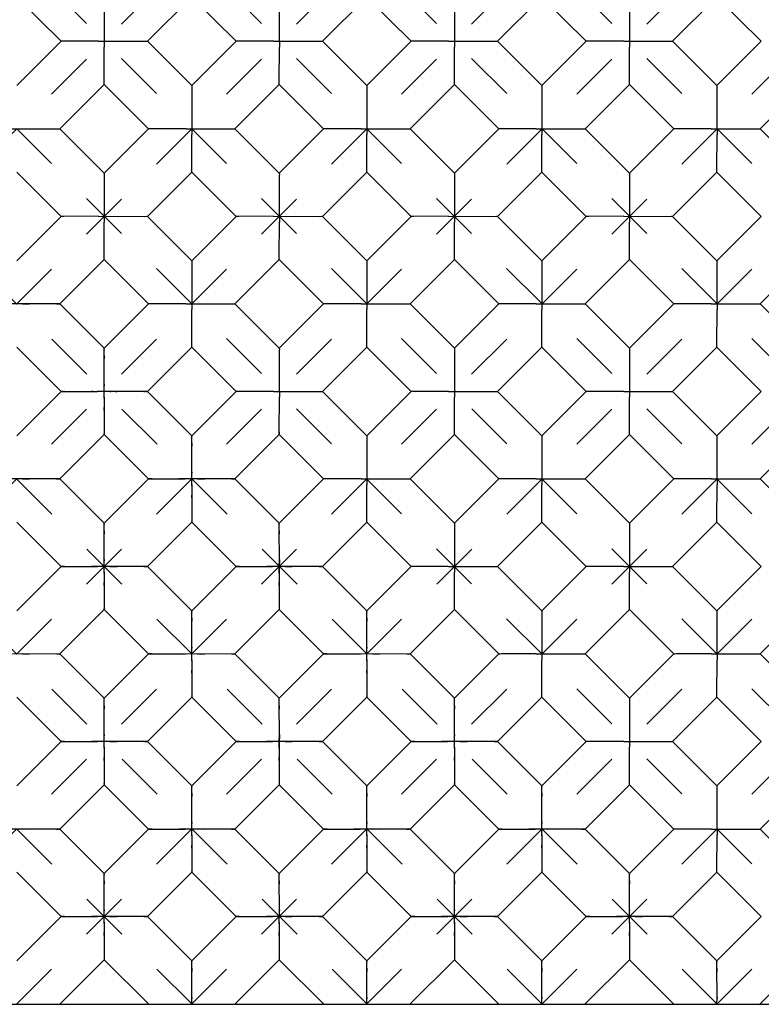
# Model space of a CAD drawing. Header units: inches. Extents: x 0 to 17, y 0 to 11.
# Tile 12 of 17: x 9.8 to 11.3, y 2.6 to 4.6. Entities that reach past the tile are written whole.
import ezdxf

# ---------------------------------------------------------------- set-up
doc = ezdxf.new("R2010")
doc.units = ezdxf.units.IN
doc.header["$LTSCALE"] = 0.935
doc.header["$MEASUREMENT"] = 0
doc.linetypes.add('HIDDEN', pattern=[0.2, 0.1, -0.1])
doc.layers.get('0').update_dxf_attribs({"linetype": 'CONTINUOUS'})
doc.layers.add('03___PRT_ALL_CURVES', color=7, linetype='CONTINUOUS')
doc.layers.add('DEFAULT_2', color=8, linetype='HIDDEN')

msp = doc.modelspace()

# ---------------------------------------------------------------- linework, layer by layer
at = {"color": 7, "linetype": 'Continuous'}
for p, q in [((9.9127, 4.5258), (9.8232, 4.6153)), ((10.1768, 4.6153), (10.0872, 4.5258)), ((10.2663, 4.5258), (10.1768, 4.6153)), ((10.5303, 4.6153), (10.4408, 4.5258)), ((10.6198, 4.5258), (10.5303, 4.6153)), ((10.8839, 4.6153), (10.7943, 4.5258)), ((10.9734, 4.5258), (10.8839, 4.6153)), ((11.2374, 4.6153), (11.1479, 4.5258)), ((11.3269, 4.5258), (11.2374, 4.6153)), ((9.8232, 4.4363), (9.9127, 4.5258)), ((9.9884, 4.5258), (9.9182, 4.5258)), ((9.9884, 4.5258), (10.0818, 4.5258)), ((10, 4.444), (10, 4.5142)), ((10.0872, 4.5258), (10.1768, 4.4363)), ((10.1768, 4.4363), (10.2663, 4.5258)), ((10.342, 4.5258), (10.2718, 4.5258)), ((10.342, 4.5258), (10.4353, 4.5258)), ((10.3535, 4.444), (10.3536, 4.5142)), ((10.4408, 4.5258), (10.5303, 4.4363)), ((10.5303, 4.4363), (10.6198, 4.5258)), ((10.6955, 4.5258), (10.6253, 4.5258)), ((10.6955, 4.5258), (10.7889, 4.5258)), ((10.7071, 4.444), (10.7071, 4.5142)), ((10.7943, 4.5258), (10.8839, 4.4363)), ((10.8839, 4.4363), (10.9734, 4.5258)), ((11.0491, 4.5258), (10.9789, 4.5258)), ((11.0491, 4.5258), (11.1424, 4.5258)), ((11.0606, 4.444), (11.0607, 4.5142)), ((11.1479, 4.5258), (11.2374, 4.4363)), ((11.2374, 4.4363), (11.3269, 4.5258)), ((10, 4.4385), (9.9105, 4.349)), ((10.0895, 4.349), (10, 4.4385)), ((10.3535, 4.4385), (10.264, 4.349)), ((10.4431, 4.349), (10.3535, 4.4385)), ((10.7071, 4.4385), (10.6176, 4.349)), ((10.7966, 4.349), (10.7071, 4.4385)), ((11.0606, 4.4385), (10.9711, 4.349)), ((11.1502, 4.349), (11.0606, 4.4385)), ((11.4142, 4.4385), (11.3247, 4.349)), ((9.8117, 4.3491), (9.905, 4.349)), ((9.9105, 4.349), (10, 4.2595)), ((10, 4.2595), (10.0895, 4.349)), ((10.1652, 4.3491), (10.095, 4.349)), ((10.1652, 4.3491), (10.2586, 4.349)), ((10.1768, 4.2672), (10.1768, 4.3375)), ((10.264, 4.349), (10.3535, 4.2595)), ((10.3535, 4.2595), (10.4431, 4.349)), ((10.5188, 4.3491), (10.4486, 4.349)), ((10.5188, 4.3491), (10.6121, 4.349)), ((10.5303, 4.2672), (10.5304, 4.3375)), ((10.6176, 4.349), (10.7071, 4.2595)), ((10.7071, 4.2595), (10.7966, 4.349)), ((10.8723, 4.3491), (10.8021, 4.349)), ((10.8723, 4.3491), (10.9657, 4.349)), ((10.8839, 4.2672), (10.8839, 4.3375)), ((10.9711, 4.349), (11.0606, 4.2595)), ((11.0606, 4.2595), (11.1502, 4.349)), ((11.2259, 4.3491), (11.1557, 4.349)), ((11.2259, 4.3491), (11.3192, 4.349)), ((11.2374, 4.2672), (11.2375, 4.3375)), ((11.3247, 4.349), (11.4519, 4.2218)), ((9.9127, 4.1722), (9.8232, 4.2618)), ((10.1768, 4.2618), (10.0872, 4.1722)), ((10.2663, 4.1722), (10.1768, 4.2618)), ((10.5303, 4.2618), (10.4408, 4.1722)), ((10.6198, 4.1722), (10.5303, 4.2618)), ((10.8839, 4.2618), (10.7943, 4.1722)), ((10.9734, 4.1722), (10.8839, 4.2618)), ((11.2374, 4.2618), (11.1479, 4.1722)), ((11.3269, 4.1722), (11.2374, 4.2618)), ((9.8232, 4.0827), (9.9127, 4.1722)), ((9.9884, 4.1723), (9.9182, 4.1722)), ((9.9884, 4.1723), (10.0818, 4.1722)), ((10, 4.0904), (10, 4.1607)), ((10.0872, 4.1722), (10.1768, 4.0827)), ((10.1768, 4.0827), (10.2663, 4.1722)), ((10.342, 4.1723), (10.2718, 4.1722)), ((10.342, 4.1723), (10.4353, 4.1722)), ((10.3535, 4.0904), (10.3536, 4.1607)), ((10.4408, 4.1722), (10.5303, 4.0827)), ((10.5303, 4.0827), (10.6198, 4.1722)), ((10.6955, 4.1723), (10.6253, 4.1722)), ((10.6955, 4.1723), (10.7889, 4.1722)), ((10.7071, 4.0904), (10.7071, 4.1607)), ((10.7943, 4.1722), (10.8839, 4.0827)), ((10.8839, 4.0827), (10.9734, 4.1722)), ((11.0491, 4.1723), (10.9789, 4.1722)), ((11.0491, 4.1723), (11.1424, 4.1722)), ((11.0606, 4.0904), (11.0607, 4.1607)), ((11.1479, 4.1722), (11.2374, 4.0827)), ((11.2374, 4.0827), (11.3269, 4.1722)), ((10, 4.085), (9.9105, 3.9955)), ((10.0895, 3.9955), (10, 4.085)), ((10.3535, 4.085), (10.264, 3.9955)), ((10.4431, 3.9955), (10.3535, 4.085)), ((10.7071, 4.085), (10.6176, 3.9955)), ((10.7966, 3.9955), (10.7071, 4.085)), ((11.0606, 4.085), (10.9711, 3.9955)), ((11.1502, 3.9955), (11.0606, 4.085)), ((11.4142, 4.085), (11.3247, 3.9955)), ((9.9105, 3.9955), (9.9083, 3.9955)), ((10, 3.9059), (9.9105, 3.9955)), ((10, 3.9059), (10.0895, 3.9955)), ((10.1652, 3.9955), (10.095, 3.9955)), ((10.1652, 3.9955), (10.2586, 3.9955)), ((10.1768, 3.9137), (10.1768, 3.9839)), ((10.264, 3.9955), (10.3535, 3.9059)), ((10.3535, 3.9059), (10.4431, 3.9955)), ((10.5188, 3.9955), (10.4486, 3.9955)), ((10.5188, 3.9955), (10.6121, 3.9955)), ((10.5303, 3.9137), (10.5304, 3.9839)), ((10.6176, 3.9955), (10.7071, 3.9059)), ((10.7071, 3.9059), (10.7966, 3.9955)), ((10.8723, 3.9955), (10.8021, 3.9955)), ((10.8723, 3.9955), (10.9657, 3.9955)), ((10.8839, 3.9137), (10.8839, 3.9839)), ((10.9711, 3.9955), (11.0606, 3.9059)), ((11.0606, 3.9059), (11.1502, 3.9955)), ((11.2259, 3.9955), (11.1557, 3.9955)), ((11.2259, 3.9955), (11.3192, 3.9955)), ((11.2374, 3.9137), (11.2375, 3.9839)), ((11.3247, 3.9955), (11.4519, 3.8682)), ((9.9127, 3.8187), (9.8232, 3.9082)), ((10.1768, 3.9082), (10.0872, 3.8187)), ((10.2663, 3.8187), (10.1768, 3.9082)), ((10.5303, 3.9082), (10.4408, 3.8187)), ((10.6198, 3.8187), (10.5303, 3.9082)), ((10.8839, 3.9082), (10.7943, 3.8187)), ((10.9734, 3.8187), (10.8839, 3.9082)), ((11.2374, 3.9082), (11.1479, 3.8187)), ((11.3269, 3.8187), (11.2374, 3.9082)), ((10, 3.8325), (10, 3.8932)), ((9.8232, 3.7292), (9.9127, 3.8187)), ((9.9999, 3.8071), (10, 3.8325)), ((10.0819, 3.8187), (10.0224, 3.8187)), ((10.1768, 3.7292), (10.0872, 3.8187)), ((10.1768, 3.7292), (10.2663, 3.8187)), ((10.342, 3.8187), (10.2718, 3.8187)), ((10.342, 3.8187), (10.3651, 3.8186)), ((10.3651, 3.8186), (10.4353, 3.8187)), ((10.4408, 3.8187), (10.5303, 3.7292)), ((10.5303, 3.7292), (10.6198, 3.8187)), ((10.6955, 3.8187), (10.6253, 3.8187)), ((10.6955, 3.8187), (10.7187, 3.8186)), ((10.7187, 3.8186), (10.7889, 3.8187)), ((10.7943, 3.8187), (10.8839, 3.7292)), ((10.8839, 3.7292), (10.9734, 3.8187)), ((11.0491, 3.8187), (10.9789, 3.8187)), ((11.0491, 3.8187), (11.0722, 3.8186)), ((11.0722, 3.8186), (11.1424, 3.8187)), ((11.1479, 3.8187), (11.2374, 3.7292)), ((11.2374, 3.7292), (11.3269, 3.8187)), ((9.9999, 3.8071), (10, 3.7336)), ((10.3535, 3.7369), (10.3536, 3.8071)), ((10.7071, 3.7369), (10.7071, 3.8071)), ((11.0606, 3.7369), (11.0607, 3.8071)), ((10, 3.7314), (9.9105, 3.6419)), ((10, 3.7336), (10, 3.7314)), ((10.0895, 3.6419), (10, 3.7314)), ((10.3535, 3.7314), (10.264, 3.6419)), ((10.4431, 3.6419), (10.3535, 3.7314)), ((10.7071, 3.7314), (10.6176, 3.6419)), ((10.7966, 3.6419), (10.7071, 3.7314)), ((11.0606, 3.7314), (10.9711, 3.6419)), ((11.1502, 3.6419), (11.0606, 3.7314)), ((11.4142, 3.7314), (11.3247, 3.6419)), ((10.1768, 3.6557), (10.1768, 3.7164)), ((9.9105, 3.6419), (9.9083, 3.6419)), ((10, 3.5524), (9.9105, 3.6419)), ((10, 3.5524), (10.0895, 3.6419)), ((10.1767, 3.6304), (10.1768, 3.6557)), ((10.264, 3.6419), (10.2619, 3.6419)), ((10.3535, 3.5524), (10.264, 3.6419)), ((10.3535, 3.5524), (10.4431, 3.6419)), ((10.5188, 3.6419), (10.4486, 3.6419)), ((10.5188, 3.6419), (10.6121, 3.6419)), ((10.6176, 3.6419), (10.7071, 3.5524)), ((10.7071, 3.5524), (10.7966, 3.6419)), ((10.8723, 3.6419), (10.8021, 3.6419)), ((10.8723, 3.6419), (10.9657, 3.6419)), ((10.9711, 3.6419), (11.0606, 3.5524)), ((11.0606, 3.5524), (11.1502, 3.6419)), ((11.2259, 3.6419), (11.1557, 3.6419)), ((11.2259, 3.6419), (11.3192, 3.6419)), ((11.3247, 3.6419), (11.4519, 3.5147)), ((10.1767, 3.6304), (10.1768, 3.5568)), ((10.5303, 3.5601), (10.5304, 3.6303)), ((10.8839, 3.5601), (10.8839, 3.6303)), ((11.2374, 3.5601), (11.2375, 3.6303)), ((9.9127, 3.4651), (9.8232, 3.5547)), ((10.1768, 3.5547), (10.0872, 3.4651)), ((10.1768, 3.5568), (10.1768, 3.5547)), ((10.2663, 3.4651), (10.1768, 3.5547)), ((10.5303, 3.5547), (10.4408, 3.4651)), ((10.6198, 3.4651), (10.5303, 3.5547)), ((10.8839, 3.5547), (10.7943, 3.4651)), ((10.9734, 3.4651), (10.8839, 3.5547)), ((11.2374, 3.5547), (11.1479, 3.4651)), ((11.3269, 3.4651), (11.2374, 3.5547)), ((10, 3.4789), (10, 3.5397)), ((10.3536, 3.4789), (10.3535, 3.5397)), ((9.8232, 3.3756), (9.9127, 3.4651)), ((9.9999, 3.4536), (10, 3.4789)), ((10.0872, 3.4651), (10.0851, 3.4651)), ((10.0872, 3.4651), (10.1768, 3.3756)), ((10.1768, 3.3756), (10.2663, 3.4651)), ((10.3535, 3.4651), (10.3536, 3.4789)), ((10.3535, 3.4651), (10.3535, 3.4536)), ((10.4408, 3.4651), (10.4386, 3.4651)), ((10.4408, 3.4651), (10.5303, 3.3756)), ((10.5303, 3.3756), (10.6198, 3.4651)), ((10.6955, 3.4652), (10.6253, 3.4651)), ((10.6955, 3.4652), (10.7889, 3.4651)), ((10.7943, 3.4651), (10.8839, 3.3756)), ((10.8839, 3.3756), (10.9734, 3.4651)), ((11.0491, 3.4652), (10.9789, 3.4651)), ((11.0491, 3.4652), (11.1424, 3.4651)), ((11.1479, 3.4651), (11.2374, 3.3756)), ((11.2374, 3.3756), (11.3269, 3.4651)), ((9.9999, 3.4536), (10, 3.3801)), ((10.3535, 3.4536), (10.3535, 3.3801)), ((10.7071, 3.3833), (10.7071, 3.4536)), ((11.0606, 3.3833), (11.0607, 3.4536)), ((10, 3.3779), (9.9105, 3.2884)), ((10, 3.3801), (10, 3.3779)), ((10.0895, 3.2884), (10, 3.3779)), ((10.1768, 3.3021), (10.1768, 3.3629)), ((10.3535, 3.3779), (10.264, 3.2884)), ((10.3535, 3.3801), (10.3535, 3.3779)), ((10.4431, 3.2884), (10.3535, 3.3779)), ((10.5304, 3.3021), (10.5303, 3.3629)), ((10.7071, 3.3779), (10.6176, 3.2884)), ((10.7966, 3.2884), (10.7071, 3.3779)), ((11.0606, 3.3779), (10.9711, 3.2884)), ((11.1502, 3.2884), (11.0606, 3.3779)), ((11.4142, 3.3779), (11.3247, 3.2884)), ((10.1767, 3.2768), (10.1768, 3.3021)), ((10.5303, 3.2768), (10.5304, 3.3021)), ((9.9105, 3.2884), (9.9083, 3.2883)), ((9.9105, 3.2884), (10, 3.1988)), ((10, 3.1988), (10.0895, 3.2884)), ((10.264, 3.2884), (10.2619, 3.2883)), ((10.264, 3.2884), (10.3535, 3.1988)), ((10.3535, 3.1988), (10.4431, 3.2884)), ((10.6176, 3.2884), (10.6154, 3.2883)), ((10.6176, 3.2884), (10.7071, 3.1988)), ((10.7071, 3.1988), (10.7966, 3.2884)), ((10.8723, 3.2884), (10.8021, 3.2884)), ((10.8723, 3.2884), (10.9657, 3.2884)), ((10.9711, 3.2884), (11.0606, 3.1988)), ((11.0606, 3.1988), (11.1502, 3.2884)), ((11.2259, 3.2884), (11.1557, 3.2884)), ((11.2259, 3.2884), (11.3192, 3.2884)), ((11.3247, 3.2884), (11.4519, 3.1611)), ((10.1767, 3.2768), (10.1768, 3.2033)), ((10.5303, 3.2768), (10.5303, 3.2033)), ((10.8839, 3.2065), (10.8839, 3.2768)), ((11.2374, 3.2065), (11.2375, 3.2768)), ((10.1768, 3.2033), (10.1768, 3.2011)), ((10.5303, 3.2033), (10.5303, 3.2011)), ((9.9127, 3.1116), (9.8232, 3.2011)), ((10, 3.1254), (10, 3.1861)), ((10.1768, 3.2011), (10.0872, 3.1116)), ((10.2663, 3.1116), (10.1768, 3.2011)), ((10.3536, 3.1254), (10.3535, 3.1861)), ((10.5303, 3.2011), (10.4408, 3.1116)), ((10.6198, 3.1116), (10.5303, 3.2011)), ((10.7071, 3.1254), (10.7071, 3.1861)), ((10.8839, 3.2011), (10.7943, 3.1116)), ((10.9734, 3.1116), (10.8839, 3.2011)), ((11.2374, 3.2011), (11.1479, 3.1116)), ((11.3269, 3.1116), (11.2374, 3.2011)), ((9.9999, 3.1), (10, 3.1254)), ((10.3535, 3.1116), (10.3536, 3.1254)), ((10.7071, 3.1), (10.7071, 3.1254)), ((9.8232, 3.0221), (9.9127, 3.1116)), ((10.0872, 3.1116), (10.0851, 3.1116)), ((10.0872, 3.1116), (10.1768, 3.0221)), ((10.1768, 3.0221), (10.2663, 3.1116)), ((10.3535, 3.1116), (10.3535, 3.1)), ((10.4408, 3.1116), (10.4386, 3.1116)), ((10.4408, 3.1116), (10.5303, 3.0221)), ((10.5303, 3.0221), (10.6198, 3.1116)), ((10.7943, 3.1116), (10.7922, 3.1116)), ((10.7943, 3.1116), (10.8839, 3.0221)), ((10.8839, 3.0221), (10.9734, 3.1116)), ((11.0491, 3.1116), (10.9789, 3.1116)), ((11.0491, 3.1116), (11.1424, 3.1116)), ((11.1479, 3.1116), (11.2374, 3.0221)), ((11.2374, 3.0221), (11.3269, 3.1116)), ((9.9999, 3.1), (10, 3.0265)), ((10.3535, 3.1), (10.3535, 3.0265)), ((10.7071, 3.1), (10.7071, 3.0265)), ((11.0606, 3.0298), (11.0607, 3.1)), ((10, 3.0243), (9.9105, 2.9348)), ((10, 3.0265), (10, 3.0243)), ((10.0895, 2.9348), (10, 3.0243)), ((10.3535, 3.0243), (10.264, 2.9348)), ((10.3535, 3.0265), (10.3535, 3.0243)), ((10.4431, 2.9348), (10.3535, 3.0243)), ((10.7071, 3.0243), (10.6176, 2.9348)), ((10.7071, 3.0265), (10.7071, 3.0243)), ((10.7966, 2.9348), (10.7071, 3.0243)), ((11.0606, 3.0243), (10.9711, 2.9348)), ((11.1502, 2.9348), (11.0606, 3.0243)), ((11.4142, 3.0243), (11.3247, 2.9348)), ((10.1768, 2.9486), (10.1768, 3.0093)), ((10.5304, 2.9486), (10.5303, 3.0093)), ((10.8839, 2.9486), (10.8839, 3.0093)), ((10.1767, 2.9233), (10.1768, 2.9486)), ((10.5303, 2.9233), (10.5304, 2.9486)), ((10.8838, 2.9233), (10.8839, 2.9486)), ((9.9105, 2.9348), (9.9083, 2.9348)), ((9.9105, 2.9348), (10, 2.8453)), ((10, 2.8453), (10.0895, 2.9348)), ((10.264, 2.9348), (10.2619, 2.9348)), ((10.264, 2.9348), (10.3535, 2.8453)), ((10.3535, 2.8453), (10.4431, 2.9348)), ((10.6176, 2.9348), (10.6154, 2.9348)), ((10.6176, 2.9348), (10.7071, 2.8453)), ((10.7071, 2.8453), (10.7966, 2.9348)), ((10.9711, 2.9348), (10.969, 2.9348)), ((10.9711, 2.9348), (11.0606, 2.8453)), ((11.0606, 2.8453), (11.1502, 2.9348)), ((11.2259, 2.9348), (11.1557, 2.9348)), ((11.2259, 2.9348), (11.3192, 2.9348)), ((11.3247, 2.9348), (11.4519, 2.8076)), ((10.1767, 2.9233), (10.1768, 2.8497)), ((10.5303, 2.9233), (10.5303, 2.8497)), ((10.8838, 2.9233), (10.8839, 2.8497)), ((11.2374, 2.853), (11.2375, 2.9232)), ((9.9127, 2.758), (9.8232, 2.8476)), ((10.1768, 2.8476), (10.0872, 2.758)), ((10.1768, 2.8497), (10.1768, 2.8476)), ((10.2663, 2.758), (10.1768, 2.8476)), ((10.5303, 2.8476), (10.4408, 2.758)), ((10.5303, 2.8497), (10.5303, 2.8476)), ((10.6198, 2.758), (10.5303, 2.8476)), ((10.8839, 2.8476), (10.7943, 2.758)), ((10.8839, 2.8497), (10.8839, 2.8476)), ((10.9734, 2.758), (10.8839, 2.8476)), ((11.2374, 2.8476), (11.1479, 2.758)), ((11.3269, 2.758), (11.2374, 2.8476)), ((10, 2.7718), (10, 2.8325)), ((10.3536, 2.7718), (10.3535, 2.8325)), ((10.7071, 2.7718), (10.7071, 2.8325)), ((11.0607, 2.7718), (11.0606, 2.8325)), ((9.9999, 2.7465), (10, 2.7718)), ((10.3535, 2.7465), (10.3536, 2.7718)), ((10.7071, 2.7465), (10.7071, 2.7718)), ((11.0606, 2.7465), (11.0607, 2.7718)), ((9.8232, 2.6685), (9.9127, 2.758)), ((9.9999, 2.7465), (10, 2.673)), ((10.0872, 2.758), (10.0851, 2.758)), ((10.0872, 2.758), (10.1768, 2.6685)), ((10.1768, 2.6685), (10.2663, 2.758)), ((10.3535, 2.7465), (10.3535, 2.673)), ((10.4408, 2.758), (10.4386, 2.758)), ((10.4408, 2.758), (10.5303, 2.6685)), ((10.5303, 2.6685), (10.6198, 2.758)), ((10.7071, 2.7465), (10.7071, 2.673)), ((10.7943, 2.758), (10.7922, 2.758)), ((10.7943, 2.758), (10.8839, 2.6685)), ((10.8839, 2.6685), (10.9734, 2.758)), ((11.0606, 2.7465), (11.0607, 2.673)), ((11.1479, 2.758), (11.1458, 2.758)), ((11.1479, 2.758), (11.2374, 2.6685)), ((11.2374, 2.6685), (11.3269, 2.758)), ((10, 2.6708), (9.91, 2.5808)), ((10, 2.673), (10, 2.6708)), ((10.09, 2.5808), (10, 2.6708)), ((10.3535, 2.6708), (10.2636, 2.5808)), ((10.3535, 2.673), (10.3535, 2.6708)), ((10.4435, 2.5808), (10.3535, 2.6708)), ((10.7071, 2.6708), (10.6171, 2.5808)), ((10.7071, 2.673), (10.7071, 2.6708)), ((10.7971, 2.5808), (10.7071, 2.6708)), ((11.0606, 2.6708), (10.9707, 2.5808)), ((11.0607, 2.673), (11.0606, 2.6708)), ((11.1506, 2.5808), (11.0606, 2.6708)), ((11.4142, 2.6708), (11.3242, 2.5808)), ((10.1768, 2.5949), (10.1768, 2.6558)), ((10.5304, 2.5949), (10.5303, 2.6558)), ((10.8839, 2.5949), (10.8839, 2.6558)), ((11.2375, 2.5949), (11.2374, 2.6558)), ((10.1768, 2.5808), (10.1768, 2.5949)), ((10.5303, 2.5808), (10.5304, 2.5949)), ((10.8839, 2.5808), (10.8839, 2.5949)), ((11.2374, 2.5808), (11.2375, 2.5949)), ((3.9519, 2.5808), (11.4519, 2.5808))]:
    msp.add_line(p, q, dxfattribs=at)
for points in [[(10, 4.6076), (9.9999, 4.5373), (10, 4.5142)], [(10.3535, 4.6076), (10.3535, 4.5373), (10.3536, 4.5142)], [(10.7071, 4.6076), (10.707, 4.5373), (10.7071, 4.5142)], [(11.0606, 4.6076), (11.0606, 4.5373), (11.0607, 4.5142)], [(9.9182, 4.5258), (9.9149, 4.5258), (9.9127, 4.5258)], [(10.0818, 4.5258), (10.085, 4.5258), (10.0872, 4.5258)], [(10.2718, 4.5258), (10.2685, 4.5258), (10.2663, 4.5258)], [(10.4353, 4.5258), (10.4386, 4.5258), (10.4408, 4.5258)], [(10.6253, 4.5258), (10.6221, 4.5258), (10.6198, 4.5258)], [(10.7889, 4.5258), (10.7921, 4.5258), (10.7943, 4.5258)], [(10.9789, 4.5258), (10.9756, 4.5258), (10.9734, 4.5258)], [(11.1424, 4.5258), (11.1457, 4.5258), (11.1479, 4.5258)], [(10, 4.4385), (10, 4.4407), (10, 4.444)], [(10.1768, 4.4363), (10.1768, 4.4341), (10.1768, 4.4308)], [(10.3535, 4.4385), (10.3535, 4.4407), (10.3535, 4.444)], [(10.5303, 4.4363), (10.5303, 4.4341), (10.5303, 4.4308)], [(10.7071, 4.4385), (10.7071, 4.4407), (10.7071, 4.444)], [(10.8839, 4.4363), (10.8839, 4.4341), (10.8839, 4.4308)], [(11.0606, 4.4385), (11.0606, 4.4407), (11.0606, 4.444)], [(11.2374, 4.4363), (11.2374, 4.4341), (11.2374, 4.4308)], [(10.1768, 4.4308), (10.1767, 4.3606), (10.1768, 4.3375)], [(10.5303, 4.4308), (10.5303, 4.3606), (10.5304, 4.3375)], [(10.8839, 4.4308), (10.8838, 4.3606), (10.8839, 4.3375)], [(11.2374, 4.4308), (11.2374, 4.3606), (11.2375, 4.3375)], [(9.905, 4.349), (9.9083, 4.349), (9.9104, 4.349)], [(10.095, 4.349), (10.0917, 4.349), (10.0895, 4.349)], [(10.2586, 4.349), (10.2618, 4.349), (10.264, 4.349)], [(10.4486, 4.349), (10.4453, 4.349), (10.4431, 4.349)], [(10.6121, 4.349), (10.6154, 4.349), (10.6176, 4.349)], [(10.8021, 4.349), (10.7988, 4.349), (10.7966, 4.349)], [(10.9657, 4.349), (10.9689, 4.349), (10.9711, 4.349)], [(11.1557, 4.349), (11.1524, 4.349), (11.1502, 4.349)], [(11.3192, 4.349), (11.3225, 4.349), (11.3247, 4.349)], [(10, 4.2595), (10, 4.2573), (10, 4.254)], [(10.1768, 4.2618), (10.1767, 4.264), (10.1768, 4.2672)], [(10.3535, 4.2595), (10.3536, 4.2573), (10.3535, 4.254)], [(10.5303, 4.2618), (10.5303, 4.264), (10.5303, 4.2672)], [(10.7071, 4.2595), (10.7071, 4.2573), (10.7071, 4.254)], [(10.8839, 4.2618), (10.8839, 4.264), (10.8839, 4.2672)], [(11.0607, 4.2595), (11.0607, 4.2573), (11.0606, 4.254)], [(11.2374, 4.2618), (11.2374, 4.264), (11.2374, 4.2672)], [(10, 4.254), (9.9999, 4.1838), (10, 4.1607)], [(10.3535, 4.254), (10.3535, 4.1838), (10.3536, 4.1607)], [(10.7071, 4.254), (10.707, 4.1838), (10.7071, 4.1607)], [(11.0606, 4.254), (11.0606, 4.1838), (11.0607, 4.1607)], [(9.9182, 4.1722), (9.9149, 4.1722), (9.9127, 4.1722)], [(10.0818, 4.1722), (10.085, 4.1723), (10.0872, 4.1722)], [(10.2718, 4.1722), (10.2685, 4.1722), (10.2663, 4.1722)], [(10.4353, 4.1722), (10.4386, 4.1723), (10.4408, 4.1722)], [(10.6253, 4.1722), (10.6221, 4.1722), (10.6198, 4.1722)], [(10.7889, 4.1722), (10.7921, 4.1723), (10.7943, 4.1722)], [(10.9789, 4.1722), (10.9756, 4.1722), (10.9734, 4.1722)], [(11.1424, 4.1722), (11.1457, 4.1723), (11.1479, 4.1722)], [(10, 4.085), (10, 4.0872), (10, 4.0904)], [(10.1768, 4.0772), (10.1767, 4.007), (10.1768, 3.9839)], [(10.1768, 4.0827), (10.1768, 4.0805), (10.1768, 4.0772)], [(10.3535, 4.085), (10.3535, 4.0872), (10.3535, 4.0904)], [(10.5303, 4.0827), (10.5303, 4.0805), (10.5303, 4.0772)], [(10.5303, 4.0772), (10.5303, 4.007), (10.5304, 3.9839)], [(10.7071, 4.085), (10.7071, 4.0872), (10.7071, 4.0904)], [(10.8839, 4.0772), (10.8838, 4.007), (10.8839, 3.9839)], [(10.8839, 4.0827), (10.8839, 4.0805), (10.8839, 4.0772)], [(11.0606, 4.085), (11.0606, 4.0872), (11.0606, 4.0904)], [(11.2374, 4.0827), (11.2374, 4.0805), (11.2374, 4.0772)], [(11.2374, 4.0772), (11.2374, 4.007), (11.2375, 3.9839)], [(9.9083, 3.9955), (9.8347, 3.9955), (9.8098, 3.9954)], [(10.095, 3.9955), (10.0917, 3.9954), (10.0895, 3.9955)], [(10.2586, 3.9955), (10.2618, 3.9955), (10.264, 3.9955)], [(10.4486, 3.9955), (10.4453, 3.9954), (10.4431, 3.9955)], [(10.6121, 3.9955), (10.6154, 3.9955), (10.6176, 3.9955)], [(10.8021, 3.9955), (10.7988, 3.9954), (10.7966, 3.9955)], [(10.9657, 3.9955), (10.9689, 3.9955), (10.9711, 3.9955)], [(11.1557, 3.9955), (11.1524, 3.9954), (11.1502, 3.9955)], [(11.3192, 3.9955), (11.3225, 3.9955), (11.3247, 3.9955)], [(10, 3.8932), (10, 3.899), (10, 3.9032), (10, 3.9059)], [(10.1768, 3.9082), (10.1767, 3.9104), (10.1768, 3.9137)], [(10.3535, 3.9059), (10.3536, 3.9037), (10.3535, 3.9005)], [(10.3535, 3.9005), (10.3535, 3.8302), (10.3536, 3.8071)], [(10.5303, 3.9082), (10.5303, 3.9104), (10.5303, 3.9137)], [(10.7071, 3.9005), (10.707, 3.8302), (10.7071, 3.8071)], [(10.7071, 3.9059), (10.7071, 3.9037), (10.7071, 3.9005)], [(10.8839, 3.9082), (10.8839, 3.9104), (10.8839, 3.9137)], [(11.0607, 3.9059), (11.0607, 3.9037), (11.0606, 3.9005)], [(11.0606, 3.9005), (11.0606, 3.8302), (11.0607, 3.8071)], [(11.2374, 3.9082), (11.2374, 3.9104), (11.2374, 3.9137)], [(9.9127, 3.8187), (9.9155, 3.8187), (9.9198, 3.8187)], [(9.9198, 3.8187), (9.9739, 3.8187), (9.9866, 3.8186)], [(10.0224, 3.8187), (10.0115, 3.8187), (9.9866, 3.8186)], [(10.0872, 3.8187), (10.0851, 3.8187), (10.0819, 3.8187)], [(10.2718, 3.8187), (10.2685, 3.8187), (10.2663, 3.8187)], [(10.4353, 3.8187), (10.4386, 3.8187), (10.4408, 3.8187)], [(10.6253, 3.8187), (10.6221, 3.8187), (10.6198, 3.8187)], [(10.7889, 3.8187), (10.7921, 3.8187), (10.7943, 3.8187)], [(10.9789, 3.8187), (10.9756, 3.8187), (10.9734, 3.8187)], [(11.1424, 3.8187), (11.1457, 3.8187), (11.1479, 3.8187)], [(10.1768, 3.7164), (10.1768, 3.7222), (10.1767, 3.7264), (10.1768, 3.7292)], [(10.3535, 3.7314), (10.3535, 3.7336), (10.3535, 3.7369)], [(10.5303, 3.7291), (10.5303, 3.727), (10.5303, 3.7237)], [(10.5303, 3.7237), (10.5303, 3.6534), (10.5304, 3.6303)], [(10.7071, 3.7314), (10.7071, 3.7336), (10.7071, 3.7369)], [(10.8839, 3.7237), (10.8838, 3.6534), (10.8839, 3.6303)], [(10.8839, 3.7291), (10.8839, 3.727), (10.8839, 3.7237)], [(11.0606, 3.7314), (11.0606, 3.7336), (11.0606, 3.7369)], [(11.2374, 3.7291), (11.2374, 3.727), (11.2374, 3.7237)], [(11.2374, 3.7237), (11.2374, 3.6534), (11.2375, 3.6303)], [(9.9083, 3.6419), (9.8347, 3.6419), (9.8098, 3.6418)], [(10.0895, 3.6419), (10.0923, 3.6419), (10.0966, 3.6419)], [(10.0966, 3.6419), (10.1506, 3.6419), (10.1633, 3.6418)], [(10.2619, 3.6419), (10.1883, 3.6419), (10.1633, 3.6418)], [(10.4486, 3.6419), (10.4453, 3.6419), (10.4431, 3.6419)], [(10.6121, 3.6419), (10.6154, 3.6419), (10.6176, 3.6419)], [(10.8021, 3.6419), (10.7988, 3.6419), (10.7966, 3.6419)], [(10.9657, 3.6419), (10.9689, 3.6419), (10.9711, 3.6419)], [(11.1557, 3.6419), (11.1524, 3.6419), (11.1502, 3.6419)], [(11.3192, 3.6419), (11.3225, 3.6419), (11.3247, 3.6419)], [(10.5303, 3.5547), (10.5303, 3.5568), (10.5303, 3.5601)], [(10.8839, 3.5547), (10.8839, 3.5568), (10.8839, 3.5601)], [(11.2374, 3.5547), (11.2374, 3.5568), (11.2374, 3.5601)], [(10, 3.5397), (10, 3.5454), (10, 3.5497), (10, 3.5524)], [(10.3535, 3.5397), (10.3535, 3.5454), (10.3535, 3.5497), (10.3535, 3.5524)], [(10.7071, 3.5469), (10.707, 3.4767), (10.7071, 3.4536)], [(10.7071, 3.5524), (10.7071, 3.5502), (10.7071, 3.5469)], [(11.0607, 3.5524), (11.0607, 3.5502), (11.0606, 3.5469)], [(11.0606, 3.5469), (11.0606, 3.4767), (11.0607, 3.4536)], [(9.9127, 3.4651), (9.9155, 3.4652), (9.9198, 3.4651)], [(9.9198, 3.4651), (9.9739, 3.4651), (9.9866, 3.4651)], [(10.0851, 3.4651), (10.0115, 3.4652), (9.9866, 3.4651)], [(10.2663, 3.4651), (10.2691, 3.4652), (10.2734, 3.4651)], [(10.2734, 3.4651), (10.3274, 3.4651), (10.3401, 3.4651)], [(10.4386, 3.4651), (10.3651, 3.4652), (10.3401, 3.4651)], [(10.6253, 3.4651), (10.6221, 3.4651), (10.6198, 3.4651)], [(10.7889, 3.4651), (10.7921, 3.4651), (10.7943, 3.4651)], [(10.9789, 3.4651), (10.9756, 3.4651), (10.9734, 3.4651)], [(11.1424, 3.4651), (11.1457, 3.4651), (11.1479, 3.4651)], [(10.7071, 3.3779), (10.7071, 3.3801), (10.7071, 3.3833)], [(11.0606, 3.3779), (11.0606, 3.3801), (11.0606, 3.3833)], [(10.1768, 3.3629), (10.1768, 3.3686), (10.1767, 3.3729), (10.1768, 3.3756)], [(10.5303, 3.3629), (10.5303, 3.3686), (10.5303, 3.3729), (10.5303, 3.3756)], [(10.8839, 3.3701), (10.8838, 3.2999), (10.8839, 3.2768)], [(10.8839, 3.3756), (10.8839, 3.3734), (10.8839, 3.3701)], [(11.2374, 3.3756), (11.2374, 3.3734), (11.2374, 3.3701)], [(11.2374, 3.3701), (11.2374, 3.2999), (11.2375, 3.2768)], [(9.9083, 3.2883), (9.8347, 3.2884), (9.8098, 3.2883)], [(10.0895, 3.2884), (10.0923, 3.2884), (10.0966, 3.2884)], [(10.0966, 3.2884), (10.1506, 3.2884), (10.1633, 3.2883)], [(10.2619, 3.2883), (10.1883, 3.2884), (10.1633, 3.2883)], [(10.4431, 3.2884), (10.4459, 3.2884), (10.4502, 3.2884)], [(10.4502, 3.2884), (10.5042, 3.2884), (10.5169, 3.2883)], [(10.6154, 3.2883), (10.5419, 3.2884), (10.5169, 3.2883)], [(10.8021, 3.2884), (10.7988, 3.2883), (10.7966, 3.2883)], [(10.9657, 3.2884), (10.9689, 3.2884), (10.9711, 3.2884)], [(11.1557, 3.2884), (11.1524, 3.2883), (11.1502, 3.2883)], [(11.3192, 3.2884), (11.3225, 3.2884), (11.3247, 3.2884)], [(10.8839, 3.2011), (10.8839, 3.2033), (10.8839, 3.2065)], [(11.2374, 3.2011), (11.2374, 3.2033), (11.2374, 3.2065)], [(10, 3.1861), (10, 3.1919), (10, 3.1961), (10, 3.1988)], [(10.3535, 3.1861), (10.3535, 3.1919), (10.3535, 3.1961), (10.3535, 3.1988)], [(10.7071, 3.1861), (10.7071, 3.1919), (10.7071, 3.1961), (10.7071, 3.1988)], [(11.0607, 3.1988), (11.0607, 3.1966), (11.0606, 3.1933)], [(11.0606, 3.1933), (11.0606, 3.1231), (11.0607, 3.1)], [(9.9127, 3.1116), (9.9155, 3.1116), (9.9198, 3.1116)], [(9.9198, 3.1116), (9.9739, 3.1116), (9.9866, 3.1115)], [(10.0851, 3.1116), (10.0115, 3.1116), (9.9866, 3.1115)], [(10.2663, 3.1116), (10.2691, 3.1116), (10.2734, 3.1116)], [(10.2734, 3.1116), (10.3274, 3.1116), (10.3401, 3.1115)], [(10.4386, 3.1116), (10.3651, 3.1116), (10.3401, 3.1115)], [(10.6198, 3.1116), (10.6226, 3.1116), (10.6269, 3.1116)], [(10.6269, 3.1116), (10.681, 3.1116), (10.6937, 3.1115)], [(10.7922, 3.1116), (10.7186, 3.1116), (10.6937, 3.1115)], [(10.9789, 3.1116), (10.9756, 3.1116), (10.9734, 3.1116)], [(11.1424, 3.1116), (11.1457, 3.1116), (11.1479, 3.1116)], [(11.0606, 3.0243), (11.0606, 3.0265), (11.0606, 3.0298)], [(10.1768, 3.0093), (10.1768, 3.0151), (10.1767, 3.0193), (10.1768, 3.0221)], [(10.5303, 3.0093), (10.5303, 3.0151), (10.5303, 3.0193), (10.5303, 3.0221)], [(10.8839, 3.0093), (10.8839, 3.0151), (10.8838, 3.0193), (10.8839, 3.0221)], [(11.2374, 3.022), (11.2374, 3.0198), (11.2374, 3.0166)], [(11.2374, 3.0166), (11.2374, 2.9463), (11.2375, 2.9232)], [(9.9083, 2.9348), (9.8347, 2.9348), (9.8098, 2.9347)], [(10.0895, 2.9348), (10.0923, 2.9348), (10.0966, 2.9348)], [(10.0966, 2.9348), (10.1506, 2.9348), (10.1633, 2.9347)], [(10.2619, 2.9348), (10.1883, 2.9348), (10.1633, 2.9347)], [(10.4431, 2.9348), (10.4459, 2.9348), (10.4502, 2.9348)], [(10.4502, 2.9348), (10.5042, 2.9348), (10.5169, 2.9347)], [(10.6154, 2.9348), (10.5419, 2.9348), (10.5169, 2.9347)], [(10.7966, 2.9348), (10.7994, 2.9348), (10.8037, 2.9348)], [(10.8037, 2.9348), (10.8577, 2.9348), (10.8705, 2.9347)], [(10.969, 2.9348), (10.8954, 2.9348), (10.8705, 2.9347)], [(11.1557, 2.9348), (11.1524, 2.9348), (11.1502, 2.9348)], [(11.3192, 2.9348), (11.3225, 2.9348), (11.3247, 2.9348)], [(10, 2.8325), (10, 2.8383), (10, 2.8425), (10, 2.8453)], [(10.3535, 2.8325), (10.3535, 2.8383), (10.3535, 2.8425), (10.3535, 2.8453)], [(10.7071, 2.8325), (10.7071, 2.8383), (10.7071, 2.8425), (10.7071, 2.8453)], [(11.0606, 2.8325), (11.0606, 2.8383), (11.0606, 2.8425), (11.0606, 2.8453)], [(11.2374, 2.8476), (11.2374, 2.8497), (11.2374, 2.853)], [(9.9127, 2.758), (9.9155, 2.7581), (9.9198, 2.758)], [(9.9198, 2.758), (9.9739, 2.758), (9.9866, 2.758)], [(10.0851, 2.758), (10.0115, 2.7581), (9.9866, 2.758)], [(10.2663, 2.758), (10.2691, 2.7581), (10.2734, 2.758)], [(10.2734, 2.758), (10.3274, 2.758), (10.3401, 2.758)], [(10.4386, 2.758), (10.3651, 2.7581), (10.3401, 2.758)], [(10.6198, 2.758), (10.6226, 2.7581), (10.6269, 2.758)], [(10.6269, 2.758), (10.681, 2.758), (10.6937, 2.758)], [(10.7922, 2.758), (10.7186, 2.7581), (10.6937, 2.758)], [(10.9734, 2.758), (10.9762, 2.7581), (10.9805, 2.758)], [(10.9805, 2.758), (11.0345, 2.758), (11.0472, 2.758)], [(11.1458, 2.758), (11.0722, 2.7581), (11.0472, 2.758)], [(10.1768, 2.6558), (10.1768, 2.6615), (10.1767, 2.6658), (10.1768, 2.6685)], [(10.5303, 2.6558), (10.5303, 2.6615), (10.5303, 2.6658), (10.5303, 2.6685)], [(10.8839, 2.6558), (10.8839, 2.6615), (10.8838, 2.6658), (10.8839, 2.6685)], [(11.2374, 2.6558), (11.2374, 2.6615), (11.2374, 2.6658), (11.2374, 2.6685)]]:
    msp.add_lwpolyline(points, dxfattribs=at)
at = {"layer": '03___PRT_ALL_CURVES', "color": 8, "linetype": 'HIDDEN'}
for p, q in [((10.1772, 2.5808), (6.2872, 6.4708)), ((10.5308, 2.5808), (6.6408, 6.4708)), ((10.8843, 2.5808), (6.9943, 6.4708)), ((11.2379, 2.5808), (7.3479, 6.4708)), ((7.7014, 6.4708), (11.4519, 2.7203)), ((8.055, 6.4708), (11.4519, 3.0739)), ((8.4085, 6.4708), (11.4519, 3.4274)), ((8.7621, 6.4708), (11.4519, 3.781)), ((9.1156, 6.4708), (11.4519, 4.1345)), ((8.055, 2.5808), (11.4519, 5.9777)), ((8.4085, 2.5808), (11.4519, 5.6241)), ((8.7621, 2.5808), (11.4519, 5.2706)), ((9.1156, 2.5808), (11.4519, 4.917)), ((9.4692, 2.5808), (11.4519, 4.5635)), ((9.8228, 2.5808), (11.4519, 4.2099)), ((10.1763, 2.5808), (11.4519, 3.8564)), ((10.5299, 2.5808), (11.4519, 3.5028)), ((10.8834, 2.5808), (11.4519, 3.1493)), ((11.237, 2.5808), (11.4519, 2.7957))]:
    msp.add_line(p, q, dxfattribs=at)
at = {"layer": 'DEFAULT_2', "color": 8, "linetype": 'HIDDEN'}
for p, q in [((10, 3.9038), (10, 3.9032)), ((10, 3.8909), (10, 3.8846)), ((9.9198, 3.8187), (9.9181, 3.8187)), ((9.9775, 3.8187), (9.9739, 3.8187)), ((9.9884, 3.8186), (9.9866, 3.8186)), ((10, 3.8325), (10, 3.8302)), ((10.0115, 3.8187), (10.0134, 3.8187)), ((10.0224, 3.8187), (10.0261, 3.8187)), ((10.0801, 3.8187), (10.0819, 3.8187)), ((10.0844, 3.8187), (10.0872, 3.8187)), ((9.9999, 3.8049), (9.9999, 3.8071)), ((10, 3.7802), (10, 3.7861)), ((10, 3.7336), (10, 3.7342)), ((10.1767, 3.727), (10.1767, 3.7264)), ((10.3535, 3.7369), (10.3535, 3.7336)), ((10.1768, 3.7141), (10.1768, 3.7079)), ((10.1652, 3.6419), (10.1506, 3.6419)), ((10.1768, 3.6557), (10.1768, 3.6535)), ((10.1767, 3.6281), (10.1767, 3.6304)), ((10.1768, 3.6035), (10.1768, 3.6093)), ((10, 3.5502), (10, 3.5497)), ((10.1768, 3.5568), (10.1768, 3.5574)), ((10.3535, 3.5502), (10.3535, 3.5497)), ((10, 3.5374), (10, 3.5311)), ((10.3535, 3.5374), (10.3535, 3.5311)), ((9.9884, 3.4651), (9.9739, 3.4651)), ((10, 3.4789), (10, 3.4767)), ((10.342, 3.4651), (10.3274, 3.4651)), ((10.3535, 3.4514), (10.3535, 3.4651)), ((9.9999, 3.4514), (9.9999, 3.4536)), ((10, 3.4267), (10, 3.4326)), ((10.3535, 3.4267), (10.3535, 3.4326)), ((10, 3.3801), (10, 3.3806)), ((10.1767, 3.3734), (10.1767, 3.3729)), ((10.3535, 3.3801), (10.3536, 3.3806)), ((10.5303, 3.3734), (10.5303, 3.3729)), ((10.1768, 3.3606), (10.1768, 3.3543)), ((10.5303, 3.3606), (10.5303, 3.3543)), ((10.1768, 3.3021), (10.1768, 3.2999)), ((10.5304, 3.3021), (10.5303, 3.2999)), ((10.1652, 3.2883), (10.1506, 3.2884)), ((10.5188, 3.2883), (10.5042, 3.2884)), ((10.1767, 3.2746), (10.1767, 3.2768)), ((10.5303, 3.2746), (10.5303, 3.2768)), ((10.1768, 3.2499), (10.1768, 3.2558)), ((10.5303, 3.2499), (10.5303, 3.2558)), ((10.1768, 3.2033), (10.1768, 3.2038)), ((10.5303, 3.2033), (10.5303, 3.2038)), ((10, 3.1966), (10, 3.1961)), ((10, 3.1838), (10, 3.1775)), ((10.3535, 3.1966), (10.3535, 3.1961)), ((10.3535, 3.1838), (10.3535, 3.1775)), ((10.7071, 3.1966), (10.7071, 3.1961)), ((10.7071, 3.1838), (10.7071, 3.1775)), ((10, 3.1254), (10, 3.1231)), ((10.7071, 3.1254), (10.7071, 3.1231)), ((9.9884, 3.1115), (9.9739, 3.1116)), ((10.342, 3.1115), (10.3274, 3.1116)), ((10.3535, 3.0978), (10.3535, 3.1116)), ((10.6955, 3.1115), (10.681, 3.1116)), ((9.9999, 3.0978), (9.9999, 3.1)), ((10.707, 3.0978), (10.7071, 3.1)), ((10, 3.0731), (10, 3.079)), ((10.3535, 3.0731), (10.3535, 3.079)), ((10.7071, 3.0731), (10.7071, 3.079)), ((10, 3.0265), (10, 3.0271)), ((10.3535, 3.0265), (10.3536, 3.0271)), ((10.7071, 3.0265), (10.7071, 3.0271)), ((10.1767, 3.0199), (10.1767, 3.0193)), ((10.1768, 3.007), (10.1768, 3.0007)), ((10.5303, 3.0199), (10.5303, 3.0193)), ((10.5303, 3.007), (10.5303, 3.0007)), ((10.8839, 3.0199), (10.8838, 3.0193)), ((10.8839, 3.007), (10.8839, 3.0007)), ((10.1768, 2.9486), (10.1768, 2.9463)), ((10.5304, 2.9486), (10.5303, 2.9463)), ((10.8839, 2.9486), (10.8839, 2.9463)), ((10.1652, 2.9348), (10.1506, 2.9348)), ((10.5188, 2.9348), (10.5042, 2.9348)), ((10.8723, 2.9348), (10.8577, 2.9348)), ((10.1767, 2.921), (10.1767, 2.9233)), ((10.5303, 2.921), (10.5303, 2.9233)), ((10.8838, 2.921), (10.8838, 2.9233)), ((10.1768, 2.8963), (10.1768, 2.9022)), ((10.5303, 2.8963), (10.5303, 2.9022)), ((10.8839, 2.8963), (10.8839, 2.9022)), ((10.1768, 2.8497), (10.1768, 2.8503)), ((10.5303, 2.8497), (10.5303, 2.8503)), ((10.8839, 2.8497), (10.8839, 2.8503)), ((10, 2.8431), (10, 2.8425)), ((10, 2.8303), (10, 2.824)), ((10.3535, 2.8431), (10.3535, 2.8425)), ((10.3535, 2.8303), (10.3535, 2.824)), ((10.7071, 2.8431), (10.7071, 2.8425)), ((10.7071, 2.8303), (10.7071, 2.824)), ((11.0606, 2.8431), (11.0606, 2.8425)), ((11.0606, 2.8303), (11.0606, 2.824)), ((10, 2.7718), (10, 2.7696)), ((10.3536, 2.7718), (10.3536, 2.7696)), ((10.7071, 2.7718), (10.7071, 2.7696)), ((11.0607, 2.7718), (11.0607, 2.7696)), ((9.9884, 2.758), (9.9739, 2.758)), ((9.9999, 2.7442), (9.9999, 2.7465)), ((10.342, 2.758), (10.3274, 2.758)), ((10.3535, 2.7442), (10.3535, 2.7465)), ((10.6955, 2.758), (10.681, 2.758)), ((10.707, 2.7442), (10.7071, 2.7465)), ((11.0491, 2.758), (11.0345, 2.758)), ((11.0606, 2.7442), (11.0606, 2.7465)), ((10, 2.7196), (10, 2.7255)), ((10.3535, 2.7196), (10.3535, 2.7255)), ((10.7071, 2.7196), (10.7071, 2.7255)), ((11.0606, 2.7196), (11.0606, 2.7255)), ((10, 2.673), (10, 2.6735)), ((10.1767, 2.6663), (10.1767, 2.6658)), ((10.3535, 2.673), (10.3536, 2.6735)), ((10.5303, 2.6663), (10.5303, 2.6658)), ((10.7071, 2.673), (10.7071, 2.6735)), ((10.8839, 2.6663), (10.8838, 2.6658)), ((11.0607, 2.673), (11.0607, 2.6735)), ((11.2374, 2.6663), (11.2374, 2.6658)), ((10.1768, 2.6535), (10.1768, 2.6472)), ((10.5303, 2.6535), (10.5303, 2.6472)), ((10.8839, 2.6535), (10.8839, 2.6472)), ((11.2374, 2.6535), (11.2374, 2.6472)), ((10.1768, 2.5949), (10.1768, 2.5926)), ((10.5304, 2.5949), (10.5303, 2.5926)), ((10.8839, 2.5949), (10.8839, 2.5926)), ((11.2375, 2.5949), (11.2375, 2.5926))]:
    msp.add_line(p, q, dxfattribs=at)
for points in [[(9.8347, 3.9955), (9.8366, 3.9955), (9.8493, 3.9955)], [(9.9033, 3.9955), (9.9077, 3.9954), (9.9105, 3.9955)], [(9.9155, 3.8187), (9.9149, 3.8187), (9.9127, 3.8187)], [(9.8347, 3.6419), (9.8366, 3.642), (9.8493, 3.6419)], [(9.9033, 3.6419), (9.9077, 3.6419), (9.9105, 3.6419)], [(10.0966, 3.6419), (10.0917, 3.6419), (10.0895, 3.6419)], [(10.1883, 3.6419), (10.1902, 3.642), (10.2029, 3.6419)], [(10.2569, 3.6419), (10.2612, 3.6419), (10.264, 3.6419)], [(9.9198, 3.4651), (9.9149, 3.4651), (9.9127, 3.4651)], [(10.0115, 3.4652), (10.0134, 3.4652), (10.0261, 3.4651)], [(10.0801, 3.4651), (10.0844, 3.4651), (10.0872, 3.4651)], [(10.2734, 3.4651), (10.2684, 3.4651), (10.2663, 3.4651)], [(10.3536, 3.4789), (10.3536, 3.4767), (10.3535, 3.4651)], [(10.3651, 3.4652), (10.367, 3.4652), (10.3797, 3.4651)], [(10.4337, 3.4651), (10.438, 3.4651), (10.4408, 3.4651)], [(9.8347, 3.2884), (9.8366, 3.2884), (9.8493, 3.2884)], [(9.9033, 3.2884), (9.9077, 3.2883), (9.9105, 3.2884)], [(10.0966, 3.2884), (10.0917, 3.2884), (10.0895, 3.2884)], [(10.1883, 3.2884), (10.1902, 3.2884), (10.2029, 3.2884)], [(10.2569, 3.2884), (10.2612, 3.2883), (10.264, 3.2884)], [(10.4502, 3.2884), (10.4452, 3.2884), (10.4431, 3.2884)], [(10.5419, 3.2884), (10.5437, 3.2884), (10.5564, 3.2884)], [(10.6105, 3.2884), (10.6148, 3.2883), (10.6176, 3.2884)], [(10.3536, 3.1254), (10.3536, 3.1231), (10.3535, 3.1116)], [(9.9198, 3.1116), (9.9149, 3.1116), (9.9127, 3.1116)], [(10.0115, 3.1116), (10.0134, 3.1116), (10.0261, 3.1116)], [(10.0801, 3.1116), (10.0844, 3.1116), (10.0872, 3.1116)], [(10.2734, 3.1116), (10.2684, 3.1116), (10.2663, 3.1116)], [(10.3651, 3.1116), (10.367, 3.1116), (10.3797, 3.1116)], [(10.4337, 3.1116), (10.438, 3.1116), (10.4408, 3.1116)], [(10.6269, 3.1116), (10.622, 3.1116), (10.6198, 3.1116)], [(10.7186, 3.1116), (10.7205, 3.1116), (10.7332, 3.1116)], [(10.7872, 3.1116), (10.7915, 3.1116), (10.7943, 3.1116)], [(9.8347, 2.9348), (9.8366, 2.9349), (9.8493, 2.9348)], [(9.9033, 2.9348), (9.9077, 2.9348), (9.9105, 2.9348)], [(10.0966, 2.9348), (10.0917, 2.9348), (10.0895, 2.9348)], [(10.1883, 2.9348), (10.1902, 2.9349), (10.2029, 2.9348)], [(10.2569, 2.9348), (10.2612, 2.9348), (10.264, 2.9348)], [(10.4502, 2.9348), (10.4452, 2.9348), (10.4431, 2.9348)], [(10.5419, 2.9348), (10.5437, 2.9349), (10.5564, 2.9348)], [(10.6105, 2.9348), (10.6148, 2.9348), (10.6176, 2.9348)], [(10.8037, 2.9348), (10.7988, 2.9348), (10.7966, 2.9348)], [(10.8954, 2.9348), (10.8973, 2.9349), (10.91, 2.9348)], [(10.964, 2.9348), (10.9683, 2.9348), (10.9711, 2.9348)], [(9.9198, 2.758), (9.9149, 2.758), (9.9127, 2.758)], [(10.0115, 2.7581), (10.0134, 2.7581), (10.0261, 2.758)], [(10.0801, 2.758), (10.0844, 2.758), (10.0872, 2.758)], [(10.2734, 2.758), (10.2684, 2.758), (10.2663, 2.758)], [(10.3651, 2.7581), (10.367, 2.7581), (10.3797, 2.758)], [(10.4337, 2.758), (10.438, 2.758), (10.4408, 2.758)], [(10.6269, 2.758), (10.622, 2.758), (10.6198, 2.758)], [(10.7186, 2.7581), (10.7205, 2.7581), (10.7332, 2.758)], [(10.7872, 2.758), (10.7915, 2.758), (10.7943, 2.758)], [(10.9805, 2.758), (10.9755, 2.758), (10.9734, 2.758)], [(11.0722, 2.7581), (11.0741, 2.7581), (11.0868, 2.758)], [(11.1408, 2.758), (11.1451, 2.758), (11.1479, 2.758)]]:
    msp.add_lwpolyline(points, dxfattribs=at)

doc.saveas('drawing.dxf')
